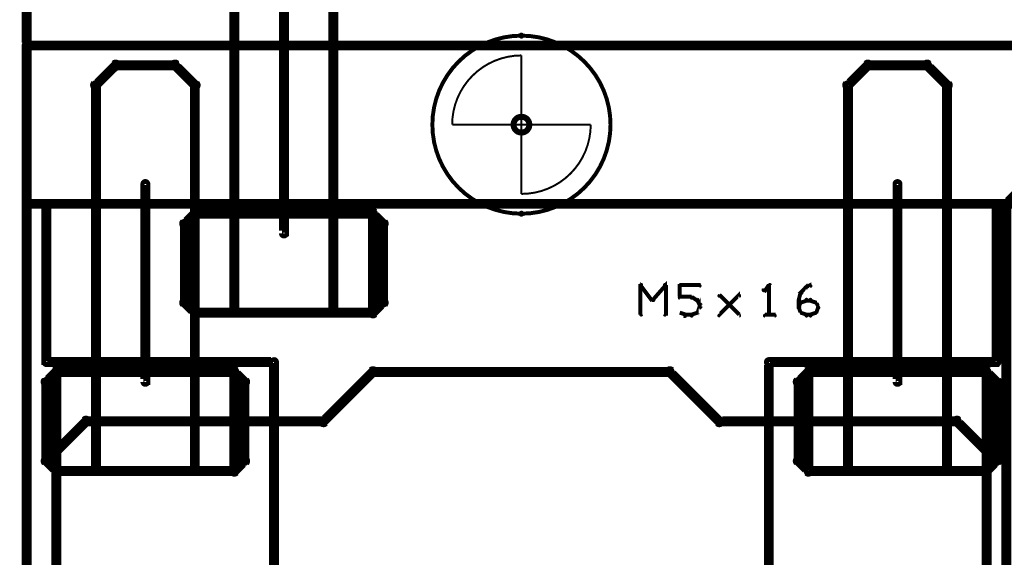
# Model space of a CAD drawing. Extents: x 26 to 524, y 33 to 520.
# Tile 53 of 95: x 75 to 125, y 453 to 480. Entities that reach past the tile are written whole.
import ezdxf

# ---------------------------------------------------------------- set-up
doc = ezdxf.new("R2010")
doc.units = 0
doc.layers.get('0').update_dxf_attribs({"linetype": 'CONTINUOUS'})
for name, color, linetype in [('BOTTOM', 22, 'CONTINUOUS'), ('COPPER', 2, 'CONTINUOUS'), ('DIMENSIONS', 3, 'CONTINUOUS'), ('DRAWING', 1, 'CONTINUOUS'), ('DRAWING2', 4, 'CONTINUOUS'), ('DRAWINGBOTTOM', 6, 'CONTINUOUS'), ('OUTLINES', 5, 'CONTINUOUS')]:
    doc.layers.add(name, color=color, linetype=linetype)

# ---------------------------------------------------------------- blocks, each defined once
blk = doc.blocks.new('VIA')
at = {"const_width": 0.3}
blk.add_lwpolyline([(-0.4, 0, 1), (0.4, 0, 1)], format="xyb", close=True, dxfattribs=at)

msp = doc.modelspace()

# ---------------------------------------------------------------- linework, layer by layer
at = {"layer": 'DRAWING', "color": 2}
for points in [[(88.6, 489, 0.3, 0.3, 1), (88.4, 489, 0, 0, 0), (88.5, 489, 0, 0, 0), (88.5, 489, 0.5, 0.5, 0), (88.5, 469, 0.5, 0.5, 0), (88.5, 469, 0, 0, 0), (88.5, 469, 0.3, 0.3, 0), (88.4, 469, 0.3, 0.3, 1), (88.6, 469, 0, 0, 0)], [(230.5, 478.5, 0.5, 0.5, 0), (75.5, 478.5, 0, 0, 0), (75.5, 478.5, 0.3, 0.3, 0), (75.5, 478.6, 0.3, 0.3, 1), (75.5, 478.4, 0, 0, 0), (75.6, 478.5, 0.3, 0.3, 1), (75.4, 478.5, 0, 0, 0), (75.5, 478.5, 0, 0, 0), (75.5, 478.5, 0.5, 0.5, 0), (75.5, 413.5, 0.5, 0.5, 0), (75.5, 413.5, 0, 0, 0), (75.5, 413.5, 0.3, 0.3, 0), (75.4, 413.5, 0.3, 0.3, 1), (75.6, 413.5, 0, 0, 0), (75.5, 413.6, 0.3, 0.3, 1), (75.5, 413.4, 0, 0, 0), (75.5, 413.5, 0, 0, 0), (75.5, 413.5, 0.5, 0.5, 0), (230.5, 413.5, 0, 0, 0)], [(81.6, 471.5, 0.3, 0.3, 1), (81.4, 471.5, 0, 0, 0), (81.5, 471.5, 0, 0, 0), (81.5, 471.5, 0.5, 0.5, 0), (81.5, 461.5, 0.5, 0.5, 0), (81.5, 461.5, 0, 0, 0), (81.5, 461.5, 0.3, 0.3, 0), (81.4, 461.5, 0.3, 0.3, 1), (81.6, 461.5, 0, 0, 0)], [(119.6, 471.5, 0.3, 0.3, 1), (119.4, 471.5, 0, 0, 0), (119.5, 471.5, 0, 0, 0), (119.5, 471.5, 0.5, 0.5, 0), (119.5, 461.5, 0.5, 0.5, 0), (119.5, 461.5, 0, 0, 0), (119.5, 461.5, 0.3, 0.3, 0), (119.4, 461.5, 0.3, 0.3, 1), (119.6, 461.5, 0, 0, 0)], [(106.5, 466.4, 0.1, 0.1, 1), (106.5, 466.3, 0, 0, 0), (106.5, 466.4, 0, 0, 0), (106.5, 466.4, 0.2, 0.2, 0), (107.1, 465.6, 0.2, 0.2, 0), (107.1, 465.6, 0, 0, 0), (107.1, 465.6, 0.1, 0.1, 0), (107.1, 465.6, 0.1, 0.1, 1), (107.2, 465.7, 0, 0, 0)], [(106.5, 464.9, 0.1, 0.1, 1), (106.6, 464.9, 0, 0, 0), (106.5, 464.9, 0, 0, 0), (106.5, 464.9, 0.2, 0.2, 0), (106.5, 466.4, 0.2, 0.2, 0), (106.5, 466.4, 0, 0, 0), (106.5, 466.4, 0.1, 0.1, 0), (106.6, 466.4, 0.1, 0.1, 1), (106.5, 466.4, 0, 0, 0)], [(107.1, 465.7, 0.1, 0.1, 1), (107.2, 465.6, 0, 0, 0), (107.1, 465.6, 0, 0, 0), (107.1, 465.6, 0.2, 0.2, 0), (107.8, 466.4, 0.2, 0.2, 0), (107.8, 466.4, 0, 0, 0), (107.8, 466.4, 0.1, 0.1, 0), (107.8, 466.3, 0.1, 0.1, 1), (107.7, 466.4, 0, 0, 0)], [(107.8, 466.4, 0.1, 0.1, 1), (107.7, 466.4, 0, 0, 0), (107.8, 466.4, 0, 0, 0), (107.8, 466.4, 0.2, 0.2, 0), (107.8, 464.9, 0.2, 0.2, 0), (107.8, 464.9, 0, 0, 0), (107.8, 464.9, 0.1, 0.1, 0), (107.7, 464.9, 0.1, 0.1, 1), (107.8, 464.9, 0, 0, 0)], [(108.5, 466.4, 0.1, 0.1, 1), (108.5, 466.3, 0, 0, 0), (108.5, 466.4, 0, 0, 0), (108.5, 466.4, 0.2, 0.2, 0), (109.5, 466.4, 0.2, 0.2, 0), (109.5, 466.4, 0, 0, 0), (109.5, 466.4, 0.1, 0.1, 0), (109.5, 466.3, 0.1, 0.1, 1), (109.5, 466.4, 0, 0, 0)], [(108.5, 465.8, 0.1, 0.1, 1), (108.6, 465.8, 0, 0, 0), (108.5, 465.8, 0, 0, 0), (108.5, 465.8, 0.2, 0.2, 0), (108.5, 466.4, 0.2, 0.2, 0), (108.5, 466.4, 0, 0, 0), (108.5, 466.4, 0.1, 0.1, 0), (108.6, 466.4, 0.1, 0.1, 1), (108.5, 466.4, 0, 0, 0)], [(113, 466.3, 0.1, 0.1, 1), (113, 466.4, 0, 0, 0), (113, 466.4, 0, 0, 0), (113, 466.4, 0.2, 0.2, 0), (112.8, 466.1, 0.2, 0.2, 0), (112.8, 466.1, 0, 0, 0), (112.8, 466.1, 0.1, 0.1, 0), (112.7, 466.2, 0.1, 0.1, 1), (112.8, 466.1, 0, 0, 0)], [(113, 464.9, 0.1, 0.1, 1), (113.1, 464.9, 0, 0, 0), (113, 464.9, 0, 0, 0), (113, 464.9, 0.2, 0.2, 0), (113, 466.4, 0.2, 0.2, 0), (113, 466.4, 0, 0, 0), (113, 466.4, 0.1, 0.1, 0), (113.1, 466.4, 0.1, 0.1, 1), (113, 466.4, 0, 0, 0)], [(114.5, 465.6, 0.1, 0.1, 1), (114.5, 465.6, 0, 0, 0), (114.5, 465.6, 0, 0, 0), (114.5, 465.6, 0.2, 0.2, 0), (114.6, 466, 0.2, 0.2, 0), (114.6, 466, 0, 0, 0), (114.6, 466, 0.1, 0.1, 0), (114.7, 466, 0.1, 0.1, 1), (114.6, 466, 0, 0, 0)], [(114.6, 466, 0.1, 0.1, 1), (114.7, 466, 0, 0, 0), (114.6, 466, 0, 0, 0), (114.6, 466, 0.2, 0.2, 0), (114.9, 466.3, 0.2, 0.2, 0), (114.9, 466.3, 0, 0, 0), (114.9, 466.3, 0.1, 0.1, 0), (114.9, 466.2, 0.1, 0.1, 1), (114.8, 466.3, 0, 0, 0)], [(114.9, 466.3, 0.1, 0.1, 1), (114.9, 466.2, 0, 0, 0), (114.9, 466.3, 0, 0, 0), (114.9, 466.3, 0.2, 0.2, 0), (115.1, 466.4, 0.2, 0.2, 0), (115.1, 466.4, 0, 0, 0), (115.1, 466.4, 0.1, 0.1, 0), (115.1, 466.3, 0.1, 0.1, 1), (115.1, 466.4, 0, 0, 0)], [(109.1, 465.7, 0.1, 0.1, 1), (109.1, 465.8, 0, 0, 0), (109.1, 465.8, 0, 0, 0), (109.1, 465.8, 0.2, 0.2, 0), (108.5, 465.8, 0.2, 0.2, 0), (108.5, 465.8, 0, 0, 0), (108.5, 465.8, 0.1, 0.1, 0), (108.5, 465.8, 0.1, 0.1, 1), (108.5, 465.7, 0, 0, 0)], [(109.4, 465.6, 0.1, 0.1, 1), (109.4, 465.7, 0, 0, 0), (109.4, 465.6, 0, 0, 0), (109.4, 465.6, 0.2, 0.2, 0), (109.1, 465.8, 0.2, 0.2, 0), (109.1, 465.8, 0, 0, 0), (109.1, 465.8, 0.1, 0.1, 0), (109.1, 465.8, 0.1, 0.1, 1), (109.1, 465.7, 0, 0, 0)], [(109.3, 465, 0.1, 0.1, 1), (109.4, 465, 0, 0, 0), (109.4, 465, 0, 0, 0), (109.4, 465, 0.2, 0.2, 0), (109.5, 465.3, 0.2, 0.2, 0), (109.5, 465.3, 0, 0, 0), (109.5, 465.3, 0.1, 0.1, 0), (109.5, 465.2, 0.1, 0.1, 1), (109.5, 465.3, 0, 0, 0)], [(109.5, 465.4, 0.1, 0.1, 1), (109.5, 465.4, 0, 0, 0), (109.5, 465.4, 0, 0, 0), (109.5, 465.4, 0.2, 0.2, 0), (109.4, 465.6, 0.2, 0.2, 0), (109.4, 465.6, 0, 0, 0), (109.4, 465.6, 0.1, 0.1, 0), (109.4, 465.6, 0.1, 0.1, 1), (109.3, 465.6, 0, 0, 0)], [(110.5, 464.9, 0.1, 0.1, 1), (110.5, 464.8, 0, 0, 0), (110.5, 464.9, 0, 0, 0), (110.5, 464.9, 0.2, 0.2, 0), (111.5, 465.9, 0.2, 0.2, 0), (111.5, 465.9, 0, 0, 0), (111.5, 465.9, 0.1, 0.1, 0), (111.5, 465.8, 0.1, 0.1, 1), (111.5, 465.9, 0, 0, 0)], [(111.5, 464.8, 0.1, 0.1, 1), (111.5, 464.9, 0, 0, 0), (111.5, 464.9, 0, 0, 0), (111.5, 464.9, 0.2, 0.2, 0), (110.5, 465.9, 0.2, 0.2, 0), (110.5, 465.9, 0, 0, 0), (110.5, 465.9, 0.1, 0.1, 0), (110.5, 465.9, 0.1, 0.1, 1), (110.5, 465.8, 0, 0, 0)], [(114.5, 465.3, 0.1, 0.1, 1), (114.5, 465.2, 0, 0, 0), (114.5, 465.3, 0, 0, 0), (114.5, 465.3, 0.2, 0.2, 0), (114.6, 465.5, 0.2, 0.2, 0), (114.6, 465.5, 0, 0, 0), (114.6, 465.5, 0.1, 0.1, 0), (114.7, 465.5, 0.1, 0.1, 1), (114.6, 465.5, 0, 0, 0)], [(114.5, 465.3, 0.1, 0.1, 1), (114.6, 465.3, 0, 0, 0), (114.5, 465.3, 0, 0, 0), (114.5, 465.3, 0.2, 0.2, 0), (114.5, 465.6, 0.2, 0.2, 0), (114.5, 465.6, 0, 0, 0), (114.5, 465.6, 0.1, 0.1, 0), (114.6, 465.6, 0.1, 0.1, 1), (114.5, 465.6, 0, 0, 0)], [(114.6, 465.5, 0.1, 0.1, 1), (114.6, 465.5, 0, 0, 0), (114.6, 465.5, 0, 0, 0), (114.6, 465.5, 0.2, 0.2, 0), (114.9, 465.6, 0.2, 0.2, 0), (114.9, 465.6, 0, 0, 0), (114.9, 465.6, 0.1, 0.1, 0), (114.9, 465.6, 0.1, 0.1, 1), (114.9, 465.7, 0, 0, 0)], [(114.9, 465.7, 0.1, 0.1, 1), (114.9, 465.6, 0, 0, 0), (114.9, 465.6, 0, 0, 0), (114.9, 465.6, 0.2, 0.2, 0), (115.1, 465.6, 0.2, 0.2, 0), (115.1, 465.6, 0, 0, 0), (115.1, 465.6, 0.1, 0.1, 0), (115.1, 465.6, 0.1, 0.1, 1), (115.1, 465.7, 0, 0, 0)], [(115.1, 465.7, 0.1, 0.1, 1), (115.1, 465.6, 0, 0, 0), (115.1, 465.6, 0, 0, 0), (115.1, 465.6, 0.2, 0.2, 0), (115.4, 465.5, 0.2, 0.2, 0), (115.4, 465.5, 0, 0, 0), (115.4, 465.5, 0.1, 0.1, 0), (115.4, 465.5, 0.1, 0.1, 1), (115.4, 465.5, 0, 0, 0)], [(115.4, 465.5, 0.1, 0.1, 1), (115.3, 465.5, 0, 0, 0), (115.4, 465.5, 0, 0, 0), (115.4, 465.5, 0.2, 0.2, 0), (115.5, 465.3, 0.2, 0.2, 0), (115.5, 465.3, 0, 0, 0), (115.5, 465.3, 0.1, 0.1, 0), (115.5, 465.2, 0.1, 0.1, 1), (115.5, 465.3, 0, 0, 0)], [(109.5, 465.3, 0.1, 0.1, 1), (109.6, 465.3, 0, 0, 0), (109.5, 465.3, 0, 0, 0), (109.5, 465.3, 0.2, 0.2, 0), (109.5, 465.4, 0.2, 0.2, 0), (109.5, 465.4, 0, 0, 0), (109.5, 465.4, 0.1, 0.1, 0), (109.6, 465.4, 0.1, 0.1, 1), (109.5, 465.4, 0, 0, 0)], [(114.6, 465, 0.1, 0.1, 1), (114.7, 465, 0, 0, 0), (114.6, 465, 0, 0, 0), (114.6, 465, 0.2, 0.2, 0), (114.5, 465.3, 0.2, 0.2, 0), (114.5, 465.3, 0, 0, 0), (114.5, 465.3, 0.1, 0.1, 0), (114.5, 465.3, 0.1, 0.1, 1), (114.5, 465.2, 0, 0, 0)], [(115.5, 465.2, 0.1, 0.1, 1), (115.5, 465.3, 0, 0, 0), (115.5, 465.3, 0, 0, 0), (115.5, 465.3, 0.2, 0.2, 0), (115.4, 465, 0.2, 0.2, 0), (115.4, 465, 0, 0, 0), (115.4, 465, 0.1, 0.1, 0), (115.3, 465, 0.1, 0.1, 1), (115.4, 465, 0, 0, 0)], [(108.5, 465, 0.1, 0.1, 1), (108.5, 465, 0, 0, 0), (108.5, 465, 0, 0, 0), (108.5, 465, 0.2, 0.2, 0), (108.8, 464.9, 0.2, 0.2, 0), (108.8, 464.9, 0, 0, 0), (108.8, 464.9, 0.1, 0.1, 0), (108.7, 464.8, 0.1, 0.1, 1), (108.8, 464.9, 0, 0, 0)], [(108.8, 464.9, 0.1, 0.1, 1), (108.8, 464.8, 0, 0, 0), (108.8, 464.9, 0, 0, 0), (108.8, 464.9, 0.2, 0.2, 0), (109.1, 464.9, 0.2, 0.2, 0), (109.1, 464.9, 0, 0, 0), (109.1, 464.9, 0.1, 0.1, 0), (109.1, 464.8, 0.1, 0.1, 1), (109.1, 464.9, 0, 0, 0)], [(109.1, 464.9, 0.1, 0.1, 1), (109.1, 464.8, 0, 0, 0), (109.1, 464.9, 0, 0, 0), (109.1, 464.9, 0.2, 0.2, 0), (109.4, 465, 0.2, 0.2, 0), (109.4, 465, 0, 0, 0), (109.4, 465, 0.1, 0.1, 0), (109.4, 465, 0.1, 0.1, 1), (109.4, 465, 0, 0, 0)], [(112.8, 464.9, 0.1, 0.1, 1), (112.8, 464.8, 0, 0, 0), (112.8, 464.9, 0, 0, 0), (112.8, 464.9, 0.2, 0.2, 0), (113.3, 464.9, 0.2, 0.2, 0), (113.3, 464.9, 0, 0, 0), (113.3, 464.9, 0.1, 0.1, 0), (113.3, 464.8, 0.1, 0.1, 1), (113.3, 464.9, 0, 0, 0)], [(114.9, 464.8, 0.1, 0.1, 1), (114.9, 464.9, 0, 0, 0), (114.9, 464.9, 0, 0, 0), (114.9, 464.9, 0.2, 0.2, 0), (114.6, 465, 0.2, 0.2, 0), (114.6, 465, 0, 0, 0), (114.6, 465, 0.1, 0.1, 0), (114.6, 465, 0.1, 0.1, 1), (114.6, 465, 0, 0, 0)], [(115.1, 464.8, 0.1, 0.1, 1), (115.1, 464.9, 0, 0, 0), (115.1, 464.9, 0, 0, 0), (115.1, 464.9, 0.2, 0.2, 0), (114.9, 464.9, 0.2, 0.2, 0), (114.9, 464.9, 0, 0, 0), (114.9, 464.9, 0.1, 0.1, 0), (114.9, 464.9, 0.1, 0.1, 1), (114.9, 464.8, 0, 0, 0)], [(115.4, 465, 0.1, 0.1, 1), (115.4, 465, 0, 0, 0), (115.4, 465, 0, 0, 0), (115.4, 465, 0.2, 0.2, 0), (115.1, 464.9, 0.2, 0.2, 0), (115.1, 464.9, 0, 0, 0), (115.1, 464.9, 0.1, 0.1, 0), (115.1, 464.9, 0.1, 0.1, 1), (115.1, 464.8, 0, 0, 0)]]:
    msp.add_lwpolyline(points, format="xyseb", dxfattribs=at)
at = {"layer": 'DRAWING2', "color": 171}
for points in [[(230.5, 478.5, 0.5, 0.5, 0), (75.5, 478.5, 0, 0, 0), (75.5, 478.5, 0.3, 0.3, 0), (75.5, 478.6, 0.3, 0.3, 1), (75.5, 478.4, 0, 0, 0), (75.6, 478.5, 0.3, 0.3, 1), (75.4, 478.5, 0, 0, 0), (75.5, 478.5, 0, 0, 0), (75.5, 478.5, 0.5, 0.5, 0), (75.5, 470.5, 0.5, 0.5, 0), (75.5, 470.5, 0, 0, 0), (75.5, 470.5, 0.3, 0.3, 0), (75.4, 470.5, 0.3, 0.3, 1), (75.6, 470.5, 0, 0, 0), (75.5, 470.6, 0.3, 0.3, 1), (75.5, 470.4, 0, 0, 0), (75.5, 470.5, 0, 0, 0), (75.5, 470.5, 0.5, 0.5, 0), (230.5, 470.5, 0, 0, 0)], [(113, 426.5, 0.5, 0.5, 0), (113, 462.5, 0, 0, 0), (113, 462.5, 0.3, 0.3, 0), (112.9, 462.5, 0.3, 0.3, -1), (113.1, 462.5, 0, 0, 0), (113, 462.4, 0.3, 0.3, -1), (113, 462.6, 0, 0, 0), (113, 462.5, 0, 0, 0), (113, 462.5, 0.5, 0.5, 0), (124.5, 462.5, 0, 0, 0), (124.5, 462.5, 0.3, 0.3, 0), (124.5, 462.6, 0.3, 0.3, -1), (124.5, 462.4, 0, 0, 0), (124.6, 462.5, 0.3, 0.3, -1), (124.4, 462.5, 0, 0, 0), (124.5, 462.5, 0, 0, 0), (124.5, 462.5, 0.5, 0.5, 0), (124.5, 470.5, 0.5, 0.5, 0), (124.5, 470.5, 0, 0, 0), (124.5, 470.5, 0.3, 0.3, 0), (124.4, 470.5, 0.3, 0.3, -1), (124.6, 470.5, 0, 0, 0), (124.5, 470.4, 0.3, 0.3, 1), (124.5, 470.6, 0, 0, 0), (124.5, 470.5, 0, 0, 0), (124.5, 470.5, 0.5, 0.5, 0), (76.5, 470.5, 0, 0, 0), (76.5, 470.5, 0.3, 0.3, 0), (76.5, 470.6, 0.3, 0.3, 1), (76.5, 470.4, 0, 0, 0), (76.4, 470.5, 0.3, 0.3, -1), (76.6, 470.5, 0, 0, 0), (76.5, 470.5, 0, 0, 0), (76.5, 470.5, 0.5, 0.5, 0), (76.5, 462.5, 0, 0, 0), (76.5, 462.5, 0.3, 0.3, 0), (76.6, 462.5, 0.3, 0.3, -1), (76.4, 462.5, 0, 0, 0), (76.5, 462.4, 0.3, 0.3, -1), (76.5, 462.6, 0, 0, 0), (76.5, 462.5, 0, 0, 0), (76.5, 462.5, 0.5, 0.5, 0), (88, 462.5, 0, 0, 0), (88, 462.5, 0.3, 0.3, 0), (88, 462.6, 0.3, 0.3, -1), (88, 462.4, 0, 0, 0), (88.1, 462.5, 0.3, 0.3, 1), (87.9, 462.5, 0, 0, 0), (88, 462.5, 0, 0, 0), (88, 462.5, 0.5, 0.5, 0), (88, 426.5, 0, 0, 0)]]:
    msp.add_lwpolyline(points, format="xyseb", dxfattribs=at)
for points in [[(83.9, 462, 0.3, 0.3, 1), (84.1, 462, 0, 0, 0), (84, 462, 0, 0, 0), (84, 462, 0.5, 0.5, 0), (84, 476.5, 0, 0, 0), (84, 476.5, 0.3, 0.3, 0), (84.1, 476.5, 0.3, 0.3, 1), (83.9, 476.5, 0, 0, 0), (83.9, 476.4, 0.3, 0.3, 1), (84.1, 476.6, 0, 0, 0), (84, 476.5, 0, 0, 0), (84, 476.5, 0.5, 0.5, 0), (83, 477.5, 0, 0, 0), (83, 477.5, 0.3, 0.3, 0), (83.1, 477.6, 0.3, 0.3, 1), (82.9, 477.4, 0, 0, 0), (83, 477.4, 0.3, 0.3, 1), (83, 477.6, 0, 0, 0), (83, 477.5, 0, 0, 0), (83, 477.5, 0.5, 0.5, 0), (80, 477.5, 0, 0, 0), (80, 477.5, 0.3, 0.3, 0), (80, 477.6, 0.3, 0.3, 1), (80, 477.4, 0, 0, 0), (80.1, 477.4, 0.3, 0.3, 1), (79.9, 477.6, 0, 0, 0), (80, 477.5, 0, 0, 0), (80, 477.5, 0.5, 0.5, 0), (79, 476.5, 0, 0, 0), (79, 476.5, 0.3, 0.3, 0), (78.9, 476.6, 0.3, 0.3, 1), (79.1, 476.4, 0, 0, 0), (79.1, 476.5, 0.3, 0.3, 1), (78.9, 476.5, 0, 0, 0), (79, 476.5, 0, 0, 0), (79, 476.5, 0.5, 0.5, 0), (79, 462, 0, 0, 0), (79, 462, 0.3, 0.3, 0), (78.9, 462, 0.3, 0.3, 1), (79.1, 462, 0, 0, 0), (79, 462.1, 0.3, 0.3, 1), (79, 461.9, 0, 0, 0), (79, 462, 0, 0, 0), (79, 462, 0.5, 0.5, 0), (84, 462, 0.5, 0.5, 0), (84, 462, 0, 0, 0), (84, 462, 0.3, 0.3, 0), (84, 461.9, 0.3, 0.3, 1), (84, 462.1, 0, 0, 0)], [(121.9, 462, 0.3, 0.3, 1), (122.1, 462, 0, 0, 0), (122, 462, 0, 0, 0), (122, 462, 0.5, 0.5, 0), (122, 476.5, 0, 0, 0), (122, 476.5, 0.3, 0.3, 0), (122.1, 476.5, 0.3, 0.3, 1), (121.9, 476.5, 0, 0, 0), (121.9, 476.4, 0.3, 0.3, 1), (122.1, 476.6, 0, 0, 0), (122, 476.5, 0, 0, 0), (122, 476.5, 0.5, 0.5, 0), (121, 477.5, 0, 0, 0), (121, 477.5, 0.3, 0.3, 0), (121.1, 477.6, 0.3, 0.3, 1), (120.9, 477.4, 0, 0, 0), (121, 477.4, 0.3, 0.3, 1), (121, 477.6, 0, 0, 0), (121, 477.5, 0, 0, 0), (121, 477.5, 0.5, 0.5, 0), (118, 477.5, 0, 0, 0), (118, 477.5, 0.3, 0.3, 0), (118, 477.6, 0.3, 0.3, 1), (118, 477.4, 0, 0, 0), (118.1, 477.4, 0.3, 0.3, 1), (117.9, 477.6, 0, 0, 0), (118, 477.5, 0, 0, 0), (118, 477.5, 0.5, 0.5, 0), (117, 476.5, 0, 0, 0), (117, 476.5, 0.3, 0.3, 0), (116.9, 476.6, 0.3, 0.3, 1), (117.1, 476.4, 0, 0, 0), (117.1, 476.5, 0.3, 0.3, 1), (116.9, 476.5, 0, 0, 0), (117, 476.5, 0, 0, 0), (117, 476.5, 0.5, 0.5, 0), (117, 462, 0, 0, 0), (117, 462, 0.3, 0.3, 0), (116.9, 462, 0.3, 0.3, 1), (117.1, 462, 0, 0, 0), (117, 462.1, 0.3, 0.3, 1), (117, 461.9, 0, 0, 0), (117, 462, 0, 0, 0), (117, 462, 0.5, 0.5, 0), (122, 462, 0.5, 0.5, 0), (122, 462, 0, 0, 0), (122, 462, 0.3, 0.3, 0), (122, 461.9, 0.3, 0.3, 1), (122, 462.1, 0, 0, 0)], [(84, 470.4, 0.3, 0.3, 1), (84, 470.6, 0, 0, 0), (84, 470.5, 0, 0, 0), (84, 470.5, 0.5, 0.5, 0), (79, 470.5, 0, 0, 0), (79, 470.5, 0.3, 0.3, 0), (79, 470.6, 0.3, 0.3, 1), (79, 470.4, 0, 0, 0), (79.1, 470.5, 0.3, 0.3, 1), (78.9, 470.5, 0, 0, 0), (79, 470.5, 0, 0, 0), (79, 470.5, 0.5, 0.5, 0), (79, 462.5, 0, 0, 0), (79, 462.5, 0.3, 0.3, 0), (78.9, 462.5, 0.3, 0.3, 1), (79.1, 462.5, 0, 0, 0), (79, 462.6, 0.3, 0.3, 1), (79, 462.4, 0, 0, 0), (79, 462.5, 0, 0, 0), (79, 462.5, 0.5, 0.5, 0), (84, 462.5, 0, 0, 0), (84, 462.5, 0.3, 0.3, 0), (84, 462.4, 0.3, 0.3, 1), (84, 462.6, 0, 0, 0), (83.9, 462.5, 0.3, 0.3, 1), (84.1, 462.5, 0, 0, 0), (84, 462.5, 0, 0, 0), (84, 462.5, 0.5, 0.5, 0), (84, 470.5, 0.5, 0.5, 0), (84, 470.5, 0, 0, 0), (84, 470.5, 0.3, 0.3, 0), (84.1, 470.5, 0.3, 0.3, 1), (83.9, 470.5, 0, 0, 0)], [(122, 470.4, 0.3, 0.3, 1), (122, 470.6, 0, 0, 0), (122, 470.5, 0, 0, 0), (122, 470.5, 0.5, 0.5, 0), (117, 470.5, 0, 0, 0), (117, 470.5, 0.3, 0.3, 0), (117, 470.6, 0.3, 0.3, 1), (117, 470.4, 0, 0, 0), (117.1, 470.5, 0.3, 0.3, 1), (116.9, 470.5, 0, 0, 0), (117, 470.5, 0, 0, 0), (117, 470.5, 0.5, 0.5, 0), (117, 462.5, 0, 0, 0), (117, 462.5, 0.3, 0.3, 0), (116.9, 462.5, 0.3, 0.3, 1), (117.1, 462.5, 0, 0, 0), (117, 462.6, 0.3, 0.3, 1), (117, 462.4, 0, 0, 0), (117, 462.5, 0, 0, 0), (117, 462.5, 0.5, 0.5, 0), (122, 462.5, 0, 0, 0), (122, 462.5, 0.3, 0.3, 0), (122, 462.4, 0.3, 0.3, 1), (122, 462.6, 0, 0, 0), (121.9, 462.5, 0.3, 0.3, 1), (122.1, 462.5, 0, 0, 0), (122, 462.5, 0, 0, 0), (122, 462.5, 0.5, 0.5, 0), (122, 470.5, 0.5, 0.5, 0), (122, 470.5, 0, 0, 0), (122, 470.5, 0.3, 0.3, 0), (122.1, 470.5, 0.3, 0.3, 1), (121.9, 470.5, 0, 0, 0)], [(76.6, 461.5, 0.3, 0.3, 1), (76.4, 461.5, 0, 0, 0), (76.5, 461.5, 0, 0, 0), (76.5, 461.5, 0.5, 0.5, 0), (76.5, 457.5, 0, 0, 0), (76.5, 457.5, 0.3, 0.3, 0), (76.4, 457.5, 0.3, 0.3, 1), (76.6, 457.5, 0, 0, 0), (76.6, 457.6, 0.3, 0.3, 1), (76.4, 457.4, 0, 0, 0), (76.5, 457.5, 0, 0, 0), (76.5, 457.5, 0.5, 0.5, 0), (77, 457, 0, 0, 0), (77, 457, 0.3, 0.3, 0), (76.9, 456.9, 0.3, 0.3, 1), (77.1, 457.1, 0, 0, 0), (77, 457.1, 0.3, 0.3, 1), (77, 456.9, 0, 0, 0), (77, 457, 0, 0, 0), (77, 457, 0.5, 0.5, 0), (86, 457, 0, 0, 0), (86, 457, 0.3, 0.3, 0), (86, 456.9, 0.3, 0.3, 1), (86, 457.1, 0, 0, 0), (85.9, 457.1, 0.3, 0.3, 1), (86.1, 456.9, 0, 0, 0), (86, 457, 0, 0, 0), (86, 457, 0.5, 0.5, 0), (86.5, 457.5, 0, 0, 0), (86.5, 457.5, 0.3, 0.3, 0), (86.6, 457.4, 0.3, 0.3, 1), (86.4, 457.6, 0, 0, 0), (86.4, 457.5, 0.3, 0.3, 1), (86.6, 457.5, 0, 0, 0), (86.5, 457.5, 0, 0, 0), (86.5, 457.5, 0.5, 0.5, 0), (86.5, 461.5, 0, 0, 0), (86.5, 461.5, 0.3, 0.3, 0), (86.6, 461.5, 0.3, 0.3, 1), (86.4, 461.5, 0, 0, 0), (86.4, 461.4, 0.3, 0.3, 1), (86.6, 461.6, 0, 0, 0), (86.5, 461.5, 0, 0, 0), (86.5, 461.5, 0.5, 0.5, 0), (86, 462, 0, 0, 0), (86, 462, 0.3, 0.3, 0), (86.1, 462.1, 0.3, 0.3, 1), (85.9, 461.9, 0, 0, 0), (86, 461.9, 0.3, 0.3, 1), (86, 462.1, 0, 0, 0), (86, 462, 0, 0, 0), (86, 462, 0.5, 0.5, 0), (77, 462, 0, 0, 0), (77, 462, 0.3, 0.3, 0), (77, 462.1, 0.3, 0.3, 1), (77, 461.9, 0, 0, 0), (77.1, 461.9, 0.3, 0.3, 1), (76.9, 462.1, 0, 0, 0), (77, 462, 0, 0, 0), (77, 462, 0.5, 0.5, 0), (76.5, 461.5, 0.5, 0.5, 0), (76.5, 461.5, 0, 0, 0), (76.5, 461.5, 0.3, 0.3, 0), (76.4, 461.6, 0.3, 0.3, 1), (76.6, 461.4, 0, 0, 0)], [(77.1, 462, 0.3, 0.3, 1), (76.9, 462, 0, 0, 0), (77, 462, 0, 0, 0), (77, 462, 0.5, 0.5, 0), (77, 457, 0, 0, 0), (77, 457, 0.3, 0.3, 0), (76.9, 457, 0.3, 0.3, 1), (77.1, 457, 0, 0, 0), (77, 457.1, 0.3, 0.3, 1), (77, 456.9, 0, 0, 0), (77, 457, 0, 0, 0), (77, 457, 0.5, 0.5, 0), (79, 457, 0, 0, 0), (79, 457, 0.3, 0.3, 0), (79, 456.9, 0.3, 0.3, 1), (79, 457.1, 0, 0, 0), (78.9, 457, 0.3, 0.3, 1), (79.1, 457, 0, 0, 0), (79, 457, 0, 0, 0), (79, 457, 0.5, 0.5, 0), (79, 462, 0, 0, 0), (79, 462, 0.3, 0.3, 0), (79.1, 462, 0.3, 0.3, 1), (78.9, 462, 0, 0, 0), (79, 461.9, 0.3, 0.3, 1), (79, 462.1, 0, 0, 0), (79, 462, 0, 0, 0), (79, 462, 0.5, 0.5, 0), (77, 462, 0.5, 0.5, 0), (77, 462, 0, 0, 0), (77, 462, 0.3, 0.3, 0), (77, 462.1, 0.3, 0.3, 1), (77, 461.9, 0, 0, 0)], [(84.1, 462, 0.3, 0.3, 1), (83.9, 462, 0, 0, 0), (84, 462, 0, 0, 0), (84, 462, 0.5, 0.5, 0), (84, 457, 0, 0, 0), (84, 457, 0.3, 0.3, 0), (83.9, 457, 0.3, 0.3, 1), (84.1, 457, 0, 0, 0), (84, 457.1, 0.3, 0.3, 1), (84, 456.9, 0, 0, 0), (84, 457, 0, 0, 0), (84, 457, 0.5, 0.5, 0), (86, 457, 0, 0, 0), (86, 457, 0.3, 0.3, 0), (86, 456.9, 0.3, 0.3, 1), (86, 457.1, 0, 0, 0), (85.9, 457, 0.3, 0.3, 1), (86.1, 457, 0, 0, 0), (86, 457, 0, 0, 0), (86, 457, 0.5, 0.5, 0), (86, 462, 0, 0, 0), (86, 462, 0.3, 0.3, 0), (86.1, 462, 0.3, 0.3, 1), (85.9, 462, 0, 0, 0), (86, 461.9, 0.3, 0.3, 1), (86, 462.1, 0, 0, 0), (86, 462, 0, 0, 0), (86, 462, 0.5, 0.5, 0), (84, 462, 0.5, 0.5, 0), (84, 462, 0, 0, 0), (84, 462, 0.3, 0.3, 0), (84, 462.1, 0.3, 0.3, 1), (84, 461.9, 0, 0, 0)], [(114.6, 461.5, 0.3, 0.3, 1), (114.4, 461.5, 0, 0, 0), (114.5, 461.5, 0, 0, 0), (114.5, 461.5, 0.5, 0.5, 0), (114.5, 457.5, 0, 0, 0), (114.5, 457.5, 0.3, 0.3, 0), (114.4, 457.5, 0.3, 0.3, 1), (114.6, 457.5, 0, 0, 0), (114.6, 457.6, 0.3, 0.3, 1), (114.4, 457.4, 0, 0, 0), (114.5, 457.5, 0, 0, 0), (114.5, 457.5, 0.5, 0.5, 0), (115, 457, 0, 0, 0), (115, 457, 0.3, 0.3, 0), (114.9, 456.9, 0.3, 0.3, 1), (115.1, 457.1, 0, 0, 0), (115, 457.1, 0.3, 0.3, 1), (115, 456.9, 0, 0, 0), (115, 457, 0, 0, 0), (115, 457, 0.5, 0.5, 0), (124, 457, 0, 0, 0), (124, 457, 0.3, 0.3, 0), (124, 456.9, 0.3, 0.3, 1), (124, 457.1, 0, 0, 0), (123.9, 457.1, 0.3, 0.3, 1), (124.1, 456.9, 0, 0, 0), (124, 457, 0, 0, 0), (124, 457, 0.5, 0.5, 0), (124.5, 457.5, 0, 0, 0), (124.5, 457.5, 0.3, 0.3, 0), (124.6, 457.4, 0.3, 0.3, 1), (124.4, 457.6, 0, 0, 0), (124.4, 457.5, 0.3, 0.3, 1), (124.6, 457.5, 0, 0, 0), (124.5, 457.5, 0, 0, 0), (124.5, 457.5, 0.5, 0.5, 0), (124.5, 461.5, 0, 0, 0), (124.5, 461.5, 0.3, 0.3, 0), (124.6, 461.5, 0.3, 0.3, 1), (124.4, 461.5, 0, 0, 0), (124.4, 461.4, 0.3, 0.3, 1), (124.6, 461.6, 0, 0, 0), (124.5, 461.5, 0, 0, 0), (124.5, 461.5, 0.5, 0.5, 0), (124, 462, 0, 0, 0), (124, 462, 0.3, 0.3, 0), (124.1, 462.1, 0.3, 0.3, 1), (123.9, 461.9, 0, 0, 0), (124, 461.9, 0.3, 0.3, 1), (124, 462.1, 0, 0, 0), (124, 462, 0, 0, 0), (124, 462, 0.5, 0.5, 0), (115, 462, 0, 0, 0), (115, 462, 0.3, 0.3, 0), (115, 462.1, 0.3, 0.3, 1), (115, 461.9, 0, 0, 0), (115.1, 461.9, 0.3, 0.3, 1), (114.9, 462.1, 0, 0, 0), (115, 462, 0, 0, 0), (115, 462, 0.5, 0.5, 0), (114.5, 461.5, 0.5, 0.5, 0), (114.5, 461.5, 0, 0, 0), (114.5, 461.5, 0.3, 0.3, 0), (114.4, 461.6, 0.3, 0.3, 1), (114.6, 461.4, 0, 0, 0)], [(115.1, 462, 0.3, 0.3, 1), (114.9, 462, 0, 0, 0), (115, 462, 0, 0, 0), (115, 462, 0.5, 0.5, 0), (115, 457, 0, 0, 0), (115, 457, 0.3, 0.3, 0), (114.9, 457, 0.3, 0.3, 1), (115.1, 457, 0, 0, 0), (115, 457.1, 0.3, 0.3, 1), (115, 456.9, 0, 0, 0), (115, 457, 0, 0, 0), (115, 457, 0.5, 0.5, 0), (117, 457, 0, 0, 0), (117, 457, 0.3, 0.3, 0), (117, 456.9, 0.3, 0.3, 1), (117, 457.1, 0, 0, 0), (116.9, 457, 0.3, 0.3, 1), (117.1, 457, 0, 0, 0), (117, 457, 0, 0, 0), (117, 457, 0.5, 0.5, 0), (117, 462, 0, 0, 0), (117, 462, 0.3, 0.3, 0), (117.1, 462, 0.3, 0.3, 1), (116.9, 462, 0, 0, 0), (117, 461.9, 0.3, 0.3, 1), (117, 462.1, 0, 0, 0), (117, 462, 0, 0, 0), (117, 462, 0.5, 0.5, 0), (115, 462, 0.5, 0.5, 0), (115, 462, 0, 0, 0), (115, 462, 0.3, 0.3, 0), (115, 462.1, 0.3, 0.3, 1), (115, 461.9, 0, 0, 0)], [(122.1, 462, 0.3, 0.3, 1), (121.9, 462, 0, 0, 0), (122, 462, 0, 0, 0), (122, 462, 0.5, 0.5, 0), (122, 457, 0, 0, 0), (122, 457, 0.3, 0.3, 0), (121.9, 457, 0.3, 0.3, 1), (122.1, 457, 0, 0, 0), (122, 457.1, 0.3, 0.3, 1), (122, 456.9, 0, 0, 0), (122, 457, 0, 0, 0), (122, 457, 0.5, 0.5, 0), (124, 457, 0, 0, 0), (124, 457, 0.3, 0.3, 0), (124, 456.9, 0.3, 0.3, 1), (124, 457.1, 0, 0, 0), (123.9, 457, 0.3, 0.3, 1), (124.1, 457, 0, 0, 0), (124, 457, 0, 0, 0), (124, 457, 0.5, 0.5, 0), (124, 462, 0, 0, 0), (124, 462, 0.3, 0.3, 0), (124.1, 462, 0.3, 0.3, 1), (123.9, 462, 0, 0, 0), (124, 461.9, 0.3, 0.3, 1), (124, 462.1, 0, 0, 0), (124, 462, 0, 0, 0), (124, 462, 0.5, 0.5, 0), (122, 462, 0.5, 0.5, 0), (122, 462, 0, 0, 0), (122, 462, 0.3, 0.3, 0), (122, 462.1, 0.3, 0.3, 1), (122, 461.9, 0, 0, 0)]]:
    msp.add_lwpolyline(points, format="xyseb", close=True, dxfattribs=at)
at = {"layer": 'DRAWINGBOTTOM', "color": 2}
for points in [[(100.5, 478.9, 0.1, 0.1, -1), (100.5, 479.1, 0, 0, 0), (100.5, 479, 0, 0, 0), (100.5, 479, 0.2, 0.2, -1), (100.5, 470, 0, 0, 0), (100.5, 470, 0.1, 0.1, 0), (100.5, 469.9, 0.1, 0.1, -1), (100.5, 470.1, 0, 0, 0), (100.5, 470.1, 0.1, 0.1, -1), (100.5, 469.9, 0, 0, 0), (100.5, 470, 0, 0, 0), (100.5, 470, 0.2, 0.2, -1), (100.5, 479, 0.2, 0.2, 0), (100.5, 479, 0, 0, 0), (100.5, 479, 0.1, 0.1, 0), (100.5, 479.1, 0.1, 0.1, -1), (100.5, 478.9, 0, 0, 0)], [(97, 474.5, 0.1, 0.1, -1), (97, 474.5, 0, 0, 0), (97, 474.5, 0, 0, 0), (97, 474.5, 0.1, 0.1, -0.414), (100.5, 478, 0, 0, 0), (100.5, 478, 0.1, 0.1, 0), (100.5, 478, 0.1, 0.1, -1), (100.5, 478, 0, 0, 0), (100.5, 478, 0.1, 0.1, -1), (100.5, 478, 0, 0, 0), (100.5, 478, 0, 0, 0), (100.5, 478, 0.1, 0.1, 0), (100.5, 474.5, 0, 0, 0), (100.5, 474.5, 0.1, 0.1, 0), (100.5, 474.5, 0.1, 0.1, -1), (100.5, 474.5, 0, 0, 0), (100.5, 474.5, 0.1, 0.1, -1), (100.5, 474.5, 0, 0, 0), (100.5, 474.5, 0, 0, 0), (100.5, 474.5, 0.1, 0.1, 0), (97, 474.5, 0.1, 0.1, 0), (97, 474.5, 0, 0, 0), (97, 474.5, 0.1, 0.1, 0), (97, 474.5, 0.1, 0.1, -1), (97, 474.5, 0, 0, 0)], [(104, 474.5, 0.1, 0.1, -1), (104, 474.5, 0, 0, 0), (104, 474.5, 0, 0, 0), (104, 474.5, 0.1, 0.1, -0.414), (100.5, 471, 0, 0, 0), (100.5, 471, 0.1, 0.1, 0), (100.5, 471, 0.1, 0.1, -1), (100.5, 471, 0, 0, 0), (100.5, 471, 0.1, 0.1, -1), (100.5, 471, 0, 0, 0), (100.5, 471, 0, 0, 0), (100.5, 471, 0.1, 0.1, 0), (100.5, 474.5, 0, 0, 0), (100.5, 474.5, 0.1, 0.1, 0), (100.5, 474.5, 0.1, 0.1, -1), (100.5, 474.5, 0, 0, 0), (100.5, 474.5, 0.1, 0.1, -1), (100.5, 474.5, 0, 0, 0), (100.5, 474.5, 0, 0, 0), (100.5, 474.5, 0.1, 0.1, 0), (104, 474.5, 0.1, 0.1, 0), (104, 474.5, 0, 0, 0), (104, 474.5, 0.1, 0.1, 0), (104, 474.5, 0.1, 0.1, -1), (104, 474.5, 0, 0, 0)]]:
    msp.add_lwpolyline(points, format="xyseb", close=True, dxfattribs=at)
at = {"layer": 'OUTLINES', "color": 11}
for points in [[(134.5, 519.5, 0.5, 0.5, 0), (75.5, 519.5, 0, 0, 0), (75.5, 519.5, 0.3, 0.3, 0), (75.5, 519.6, 0.3, 0.3, 1), (75.5, 519.4, 0, 0, 0), (75.6, 519.5, 0.3, 0.3, 1), (75.4, 519.5, 0, 0, 0), (75.5, 519.5, 0, 0, 0), (75.5, 519.5, 0.5, 0.5, 0), (75.5, 478.5, 0, 0, 0), (75.5, 478.5, 0.3, 0.3, 0), (75.4, 478.5, 0.3, 0.3, 1), (75.6, 478.5, 0, 0, 0), (75.5, 478.6, 0.3, 0.3, 1), (75.5, 478.4, 0, 0, 0), (75.5, 478.5, 0, 0, 0), (75.5, 478.5, 0.5, 0.5, 0), (134.5, 478.5, 0, 0, 0)], [(86, 486, 0.5, 0.5, 0), (86, 470, 0, 0, 0), (86, 470, 0.3, 0.3, 0), (85.9, 470, 0.3, 0.3, 1), (86.1, 470, 0, 0, 0), (86, 470.1, 0.3, 0.3, 1), (86, 469.9, 0, 0, 0), (86, 470, 0, 0, 0), (86, 470, 0.5, 0.5, 0), (91, 470, 0.5, 0.5, 0), (91, 470, 0, 0, 0), (91, 470, 0.3, 0.3, 0), (91, 469.9, 0.3, 0.3, 1), (91, 470.1, 0, 0, 0), (90.9, 470, 0.3, 0.3, 1), (91.1, 470, 0, 0, 0), (91, 470, 0, 0, 0), (91, 470, 0.5, 0.5, 0), (91, 486, 0, 0, 0)], [(126, 471.5, 0.5, 0.5, 0), (125, 470.5, 0, 0, 0), (125, 470.5, 0.3, 0.3, 0), (124.9, 470.6, 0.3, 0.3, 1), (125.1, 470.4, 0, 0, 0), (125.1, 470.5, 0.3, 0.3, 1), (124.9, 470.5, 0, 0, 0), (125, 470.5, 0, 0, 0), (125, 470.5, 0.5, 0.5, 0), (125, 416.5, 0, 0, 0), (125, 416.5, 0.3, 0.3, 0), (124.9, 416.5, 0.3, 0.3, 1), (125.1, 416.5, 0, 0, 0), (125.1, 416.6, 0.3, 0.3, 1), (124.9, 416.4, 0, 0, 0), (125, 416.5, 0, 0, 0), (125, 416.5, 0.5, 0.5, 0), (126, 415.5, 0.5, 0.5, 0)], [(124, 437, 0.5, 0.5, 0), (124, 458, 0, 0, 0), (124, 458, 0.3, 0.3, 0), (124.1, 458, 0.3, 0.3, 1), (123.9, 458, 0, 0, 0), (123.9, 457.9, 0.3, 0.3, 1), (124.1, 458.1, 0, 0, 0), (124, 458, 0, 0, 0), (124, 458, 0.5, 0.5, 0), (122.5, 459.5, 0, 0, 0), (122.5, 459.5, 0.3, 0.3, 0), (122.6, 459.6, 0.3, 0.3, 1), (122.4, 459.4, 0, 0, 0), (122.5, 459.4, 0.3, 0.3, 1), (122.5, 459.6, 0, 0, 0), (122.5, 459.5, 0, 0, 0), (122.5, 459.5, 0.5, 0.5, 0), (110.5, 459.5, 0, 0, 0), (110.5, 459.5, 0.3, 0.3, 0), (110.5, 459.6, 0.3, 0.3, 1), (110.5, 459.4, 0, 0, 0), (110.4, 459.4, 0.3, 0.3, 1), (110.6, 459.6, 0, 0, 0), (110.5, 459.5, 0, 0, 0), (110.5, 459.5, 0.5, 0.5, 0), (108, 462, 0, 0, 0), (108, 462, 0.3, 0.3, 0), (108.1, 462.1, 0.3, 0.3, 1), (107.9, 461.9, 0, 0, 0), (108, 461.9, 0.3, 0.3, 1), (108, 462.1, 0, 0, 0), (108, 462, 0, 0, 0), (108, 462, 0.5, 0.5, 0), (93, 462, 0, 0, 0), (93, 462, 0.3, 0.3, 0), (93, 462.1, 0.3, 0.3, 1), (93, 461.9, 0, 0, 0), (93.1, 461.9, 0.3, 0.3, 1), (92.9, 462.1, 0, 0, 0), (93, 462, 0, 0, 0), (93, 462, 0.5, 0.5, 0), (90.5, 459.5, 0, 0, 0), (90.5, 459.5, 0.3, 0.3, 0), (90.4, 459.6, 0.3, 0.3, 1), (90.6, 459.4, 0, 0, 0), (90.5, 459.4, 0.3, 0.3, 1), (90.5, 459.6, 0, 0, 0), (90.5, 459.5, 0, 0, 0), (90.5, 459.5, 0.5, 0.5, 0), (78.5, 459.5, 0, 0, 0), (78.5, 459.5, 0.3, 0.3, 0), (78.5, 459.6, 0.3, 0.3, 1), (78.5, 459.4, 0, 0, 0), (78.6, 459.4, 0.3, 0.3, 1), (78.4, 459.6, 0, 0, 0), (78.5, 459.5, 0, 0, 0), (78.5, 459.5, 0.5, 0.5, 0), (77, 458, 0, 0, 0), (77, 458, 0.3, 0.3, 0), (76.9, 458.1, 0.3, 0.3, 1), (77.1, 457.9, 0, 0, 0), (77.1, 458, 0.3, 0.3, 1), (76.9, 458, 0, 0, 0), (77, 458, 0, 0, 0), (77, 458, 0.5, 0.5, 0), (77, 437, 0, 0, 0)]]:
    msp.add_lwpolyline(points, format="xyseb", dxfattribs=at)
for points in [[(83.6, 469.5, 0.3, 0.3, 1), (83.4, 469.5, 0, 0, 0), (83.5, 469.5, 0, 0, 0), (83.5, 469.5, 0.5, 0.5, 0), (83.5, 465.5, 0, 0, 0), (83.5, 465.5, 0.3, 0.3, 0), (83.4, 465.5, 0.3, 0.3, 1), (83.6, 465.5, 0, 0, 0), (83.6, 465.6, 0.3, 0.3, 1), (83.4, 465.4, 0, 0, 0), (83.5, 465.5, 0, 0, 0), (83.5, 465.5, 0.5, 0.5, 0), (84, 465, 0, 0, 0), (84, 465, 0.3, 0.3, 0), (83.9, 464.9, 0.3, 0.3, 1), (84.1, 465.1, 0, 0, 0), (84, 465.1, 0.3, 0.3, 1), (84, 464.9, 0, 0, 0), (84, 465, 0, 0, 0), (84, 465, 0.5, 0.5, 0), (93, 465, 0, 0, 0), (93, 465, 0.3, 0.3, 0), (93, 464.9, 0.3, 0.3, 1), (93, 465.1, 0, 0, 0), (92.9, 465.1, 0.3, 0.3, 1), (93.1, 464.9, 0, 0, 0), (93, 465, 0, 0, 0), (93, 465, 0.5, 0.5, 0), (93.5, 465.5, 0, 0, 0), (93.5, 465.5, 0.3, 0.3, 0), (93.6, 465.4, 0.3, 0.3, 1), (93.4, 465.6, 0, 0, 0), (93.4, 465.5, 0.3, 0.3, 1), (93.6, 465.5, 0, 0, 0), (93.5, 465.5, 0, 0, 0), (93.5, 465.5, 0.5, 0.5, 0), (93.5, 469.5, 0, 0, 0), (93.5, 469.5, 0.3, 0.3, 0), (93.6, 469.5, 0.3, 0.3, 1), (93.4, 469.5, 0, 0, 0), (93.4, 469.4, 0.3, 0.3, 1), (93.6, 469.6, 0, 0, 0), (93.5, 469.5, 0, 0, 0), (93.5, 469.5, 0.5, 0.5, 0), (93, 470, 0, 0, 0), (93, 470, 0.3, 0.3, 0), (93.1, 470.1, 0.3, 0.3, 1), (92.9, 469.9, 0, 0, 0), (93, 469.9, 0.3, 0.3, 1), (93, 470.1, 0, 0, 0), (93, 470, 0, 0, 0), (93, 470, 0.5, 0.5, 0), (84, 470, 0, 0, 0), (84, 470, 0.3, 0.3, 0), (84, 470.1, 0.3, 0.3, 1), (84, 469.9, 0, 0, 0), (84.1, 469.9, 0.3, 0.3, 1), (83.9, 470.1, 0, 0, 0), (84, 470, 0, 0, 0), (84, 470, 0.5, 0.5, 0), (83.5, 469.5, 0.5, 0.5, 0), (83.5, 469.5, 0, 0, 0), (83.5, 469.5, 0.3, 0.3, 0), (83.4, 469.6, 0.3, 0.3, 1), (83.6, 469.4, 0, 0, 0)], [(84.1, 470, 0.3, 0.3, 1), (83.9, 470, 0, 0, 0), (84, 470, 0, 0, 0), (84, 470, 0.5, 0.5, 0), (84, 465, 0, 0, 0), (84, 465, 0.3, 0.3, 0), (83.9, 465, 0.3, 0.3, 1), (84.1, 465, 0, 0, 0), (84, 465.1, 0.3, 0.3, 1), (84, 464.9, 0, 0, 0), (84, 465, 0, 0, 0), (84, 465, 0.5, 0.5, 0), (86, 465, 0, 0, 0), (86, 465, 0.3, 0.3, 0), (86, 464.9, 0.3, 0.3, 1), (86, 465.1, 0, 0, 0), (85.9, 465, 0.3, 0.3, 1), (86.1, 465, 0, 0, 0), (86, 465, 0, 0, 0), (86, 465, 0.5, 0.5, 0), (86, 470, 0, 0, 0), (86, 470, 0.3, 0.3, 0), (86.1, 470, 0.3, 0.3, 1), (85.9, 470, 0, 0, 0), (86, 469.9, 0.3, 0.3, 1), (86, 470.1, 0, 0, 0), (86, 470, 0, 0, 0), (86, 470, 0.5, 0.5, 0), (84, 470, 0.5, 0.5, 0), (84, 470, 0, 0, 0), (84, 470, 0.3, 0.3, 0), (84, 470.1, 0.3, 0.3, 1), (84, 469.9, 0, 0, 0)], [(91.1, 470, 0.3, 0.3, 1), (90.9, 470, 0, 0, 0), (91, 470, 0, 0, 0), (91, 470, 0.5, 0.5, 0), (91, 465, 0, 0, 0), (91, 465, 0.3, 0.3, 0), (90.9, 465, 0.3, 0.3, 1), (91.1, 465, 0, 0, 0), (91, 465.1, 0.3, 0.3, 1), (91, 464.9, 0, 0, 0), (91, 465, 0, 0, 0), (91, 465, 0.5, 0.5, 0), (93, 465, 0, 0, 0), (93, 465, 0.3, 0.3, 0), (93, 464.9, 0.3, 0.3, 1), (93, 465.1, 0, 0, 0), (92.9, 465, 0.3, 0.3, 1), (93.1, 465, 0, 0, 0), (93, 465, 0, 0, 0), (93, 465, 0.5, 0.5, 0), (93, 470, 0, 0, 0), (93, 470, 0.3, 0.3, 0), (93.1, 470, 0.3, 0.3, 1), (92.9, 470, 0, 0, 0), (93, 469.9, 0.3, 0.3, 1), (93, 470.1, 0, 0, 0), (93, 470, 0, 0, 0), (93, 470, 0.5, 0.5, 0), (91, 470, 0.5, 0.5, 0), (91, 470, 0, 0, 0), (91, 470, 0.3, 0.3, 0), (91, 470.1, 0.3, 0.3, 1), (91, 469.9, 0, 0, 0)]]:
    msp.add_lwpolyline(points, format="xyseb", close=True, dxfattribs=at)

# ---------------------------------------------------------------- block references
at = {"layer": 'BOTTOM', "color": 2}
msp.add_blockref('VIA', (100.5, 474.5), dxfattribs=at)
at = {"layer": 'COPPER', "color": 2}
msp.add_blockref('VIA', (100.5, 474.5), dxfattribs=at)
at = {"layer": 'DIMENSIONS', "color": 2}
msp.add_blockref('VIA', (100.5, 474.5), dxfattribs=at)
at = {"layer": 'DRAWING', "color": 2}
msp.add_blockref('VIA', (100.5, 474.5), dxfattribs=at)
at = {"layer": 'DRAWING2', "color": 2}
msp.add_blockref('VIA', (100.5, 474.5), dxfattribs=at)
at = {"layer": 'DRAWINGBOTTOM', "color": 2}
msp.add_blockref('VIA', (100.5, 474.5), dxfattribs=at)
at = {"layer": 'OUTLINES', "color": 2}
msp.add_blockref('VIA', (100.5, 474.5), dxfattribs=at)

doc.saveas('drawing.dxf')
